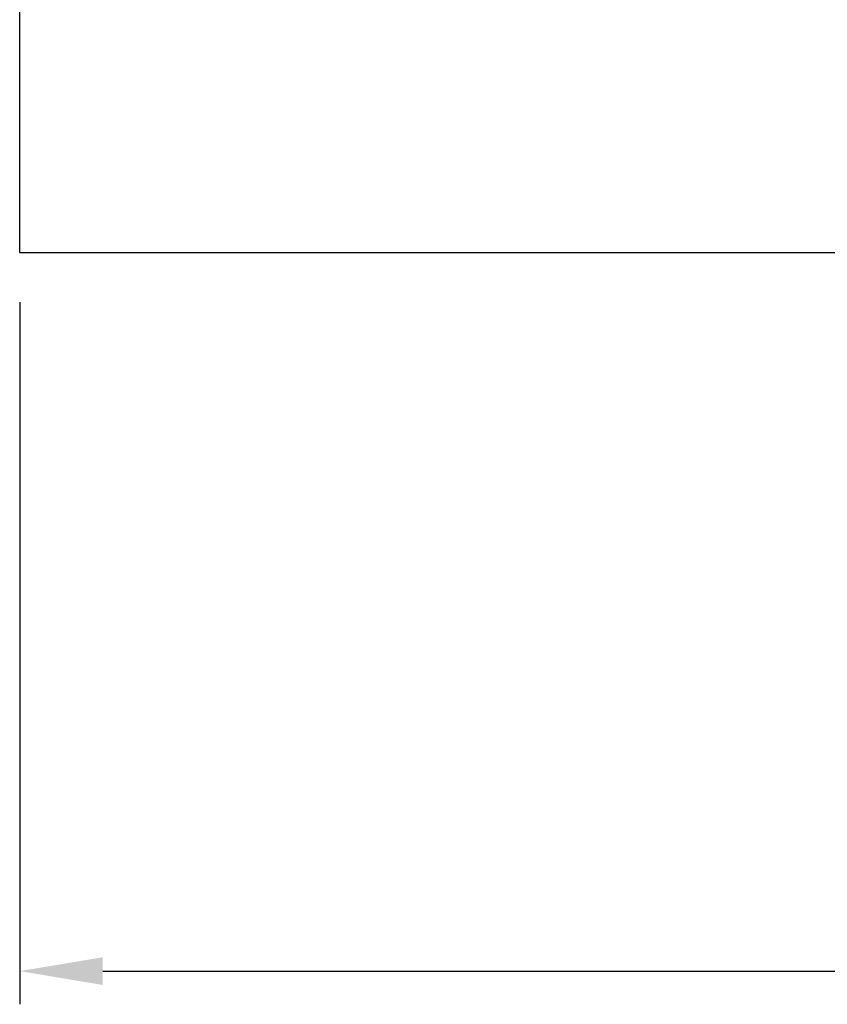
# Model space of a CAD drawing. Header units: millimetres. Extents: x 39 to 159, y 185 to 239.
# Tile 2 of 52: x 105 to 117, y 185 to 199. Entities that reach past the tile are written whole.
import ezdxf

# ---------------------------------------------------------------- set-up
doc = ezdxf.new("R2010")
doc.units = ezdxf.units.MM
doc.header["$LTSCALE"] = 0.1
doc.layers.get('Defpoints').update_dxf_attribs({"linetype": 'CONTINUOUS'})
doc.layers.add('DIM', color=4, linetype='CONTINUOUS')
doc.layers.add('OUT', color=3, linetype='CONTINUOUS')
doc.styles.add('DIM-7', font='SIMPLEX.shx', dxfattribs={"width": 0.7, "bigfont": 'chineset.shx'})
doc.dimstyles.new('CNS', dxfattribs={"dimtxt": 3.5, "dimasz": 2.5, "dimexe": 1, "dimexo": 1.5, "dimgap": 0.09, "dimtad": 0, "dimdsep": 46, "dimtxsty": 'DIM-7', "dimcen": 0.09, "dimclrd": 1, "dimclre": 1, "dimclrt": 4, "dimadec": 0, "dimazin": 0, "dimtfac": 1, "dimtix": 1, "dimtmove": 2, "dimatfit": 3, "dimfxl": 1, "dimtvp": 0.971429, "dimtolj": 1, "dimarcsym": 0})

# ---------------------------------------------------------------- blocks, each defined once
blk = doc.blocks.new('*D2')
at = {"layer": 'Defpoints', "color": 0, "transparency": 16777216}
for p in [(105.285, 195.993), (150.285, 195.993), (150.285, 185.171)]:
    blk.add_point(p, dxfattribs=at)
at = {"layer": 'DIM', "color": 0, "lineweight": -2, "transparency": 16777216}
for p, q in [((105.285, 195.243), (105.285, 184.671)), ((150.285, 195.243), (150.285, 184.671)), ((106.535, 185.171), (149.035, 185.171))]:
    blk.add_line(p, q, dxfattribs=at)
at = {"layer": 'DIM', "color": 0, "transparency": 16777216}
for points in [[(106.535, 185.379), (106.535, 184.962), (105.285, 185.171)], [(149.035, 185.379), (149.035, 184.962), (150.285, 185.171)]]:
    blk.add_solid(points, dxfattribs=at)
at = {"layer": 'DIM', "color": 0, "transparency": 16777216, "insert": (127.785, 186.446), "char_height": 1.75, "attachment_point": 5, "style": 'DIM-7'}
blk.add_mtext('\\A1;45', dxfattribs=at)

msp = doc.modelspace()

# ---------------------------------------------------------------- linework, layer by layer
at = {"layer": 'OUT', "color": 0, "linetype": 'Continuous'}
for q in [(105.285, 223.993), (150.285, 195.993)]:
    msp.add_line((105.285, 195.993), q, dxfattribs=at)

# ---------------------------------------------------------------- dimensions: what is measured, and where the dimension line sits
at = {"layer": 'DIM', "color": 0}
dim = msp.add_linear_dim(base=(150.285, 185.171), p1=(105.285, 195.993), p2=(150.285, 195.993), dimstyle='CNS', override={"dimscale": 0.5, "dimgap": 0.8, "dimtad": 1, "dimclrd": 0, "dimclre": 0, "dimclrt": 0, "dimadec": 2, "dimazin": 2, "dimtm": 1e-09, "dimtfac": 0.6, "dimtmove": 0}, dxfattribs=at)
dim.commit()
dim.dimension.update_dxf_attribs({"geometry": '*D2', "text_midpoint": (127.785, 186.446)})

doc.saveas('drawing.dxf')
